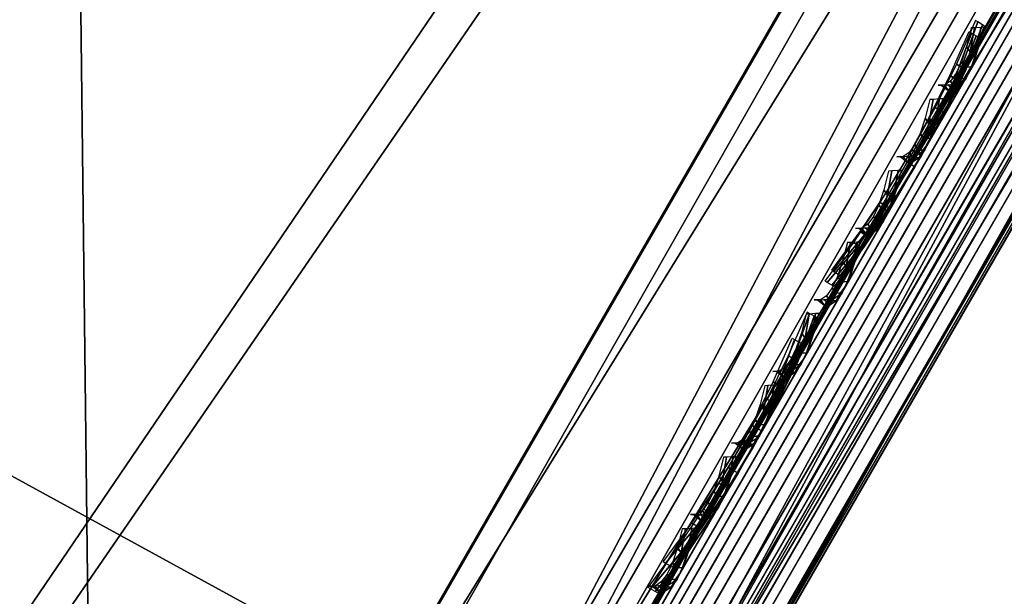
# Model space of a CAD drawing. Header units: inches. Extents: x 0 to 31.9, y -32.8 to 0.
# Tile 163 of 256: x 27.06 to 27.854, y -15.792 to -15.327. Entities that reach past the tile are written whole.
import ezdxf

# ---------------------------------------------------------------- set-up
doc = ezdxf.new("R2010")
doc.units = ezdxf.units.IN
doc.header["$LTSCALE"] = 0.03937
doc.header["$MEASUREMENT"] = 0
for name, color, linetype in [('A-FURN-3-ST', 151, 'Continuous'), ('A-FURN-3-ST-BK', 151, 'Continuous'), ('A-FURN-3-ST-SEAM', 250, 'Continuous'), ('A-FURN-3-STITCH', 15, 'Continuous')]:
    doc.layers.add(name, color=color, linetype=linetype)

msp = doc.modelspace()

# ---------------------------------------------------------------- meshes
at = {"layer": 'A-FURN-3-ST'}
mesh = msp.add_polyface(dxfattribs=at)
corners = [(29.45009, -12.74204, 5.25), (18.12012, -32.36614, 5.25), (29.42109, -12.7253, 5.125), (18.09111, -32.34939, 5.125), (29.34184, -12.67954, 5.03349), (18.01187, -32.30364, 5.03349), (29.23359, -12.61704, 5), (17.90361, -32.24114, 5), (29.03626, -12.9584, 17.97889), (28.9292, -13.14426, 18), (29.08348, -12.98705, 17.97286), (29.03745, -13.20676, 17.96651), (29.18234, -13.05921, 17.90714), (29.1167, -13.25251, 17.875), (29.20182, -13.07731, 17.87729), (29.22556, -13.10666, 17.80915), (29.30825, -12.98772, 17.68529), (29.31245, -12.95615, 17.75642), (29.22858, -13.12572, 17.73368), (29.14571, -13.26926, 17.75), (18.20362, -31.72151, 18), (18.31187, -31.78401, 17.96651), (18.39112, -31.82976, 17.875), (18.42013, -31.84651, 17.75), (16.42456, -31.44551, 5), (27.33282, -11.57629, 5), (14.91024, -30.71927, 5), (25.39506, -10.60615, 5), (23.42292, -9.70796, 5), (13.36389, -30.06396, 5), (21.41908, -8.88292, 5), (11.78885, -29.48099, 5), (19.38624, -8.13215, 5), (10.18849, -28.97162, 5), (17.32716, -7.45666, 5), (15.24463, -6.85738, 5), (8.56625, -28.53695, 5), (13.14146, -6.33511, 5), (29.5751, -12.52554, 5.50019), (17.99512, -32.58265, 5.5), (29.57071, -12.53313, 16.90065), (17.99512, -32.58265, 16.9), (29.38171, -12.86048, 17.60687), (13.87486, -29.93012, 17.96252), (15.15949, -30.17348, 18), (13.58689, -29.50693, 18), (12.42529, -29.37113, 17.96252), (11.98509, -28.91399, 18), (12.33512, -29.62063, 17.85263), (13.77416, -30.17557, 17.85263), (13.29315, -30.24174, 5.03806), (11.7265, -29.66189, 5.03806), (16.6995, -30.9122, 18), (27.04836, -12.11451, 18), (25.13092, -11.15464, 18), (23.17948, -10.26594, 18), (21.19667, -9.44961, 18), (19.18518, -8.70676, 18), (10.35753, -28.39593, 18), (17.14772, -8.03839, 18), (8.7077, -27.95386, 18), (15.08707, -7.44541, 18), (13.006, -6.92861, 18)]
mesh.append_faces([[corners[k] for k in face] for face in [(0, 1, 2), (2, 1, 3), (2, 3, 4), (4, 3, 5), (4, 5, 6), (6, 5, 7), (8, 9, 10), (10, 9, 11), (10, 11, 12), (12, 11, 13), (12, 13, 14), (14, 13, 15), (16, 17, 18), (18, 17, 15), (18, 15, 19), (19, 15, 13), (9, 20, 11), (11, 20, 21), (11, 21, 13), (13, 21, 22), (13, 22, 19), (19, 22, 23), (7, 24, 6), (6, 24, 25), (25, 24, 26), (25, 26, 27), (27, 26, 28), (28, 26, 29), (28, 29, 30), (30, 29, 31), (30, 31, 32), (32, 31, 33), (32, 33, 34), (34, 33, 35), (35, 36, 37), (0, 38, 1), (1, 38, 39), (38, 40, 39), (39, 40, 41), (41, 40, 19), (41, 19, 23), (19, 42, 16), (16, 18, 19), (43, 44, 45), (43, 45, 46), (46, 45, 47), (48, 49, 43, 46), (29, 50, 31), (31, 50, 51), (20, 9, 52), (52, 9, 53), (52, 53, 44), (44, 53, 54), (44, 54, 45), (45, 54, 55), (45, 55, 56), (45, 56, 47), (47, 56, 57), (47, 57, 58), (58, 57, 59), (60, 59, 61), (60, 61, 62)]])
at = {"layer": 'A-FURN-3-ST-BK'}
mesh = msp.add_polyface(dxfattribs=at)
corners = [(26.09215, -9.8386, 32.96592), (28.0999, -10.44137, 33), (26.25231, -9.50768, 33), (24.22504, -8.97423, 32.96592), (24.37374, -8.63801, 33), (24.08141, -9.299, 32.86484), (25.93746, -10.15824, 32.86484), (27.76289, -11.08073, 32.86484), (27.92847, -10.76659, 32.96592), (23.94775, -9.60123, 32.70022), (25.79349, -10.45571, 32.70022), (27.60879, -11.37308, 32.70022), (23.8286, -9.87065, 32.47764), (25.66516, -10.72087, 32.47764), (27.47143, -11.63367, 32.47764), (23.72803, -10.09805, 32.20472), (25.55684, -10.94469, 32.20472), (27.35548, -11.85364, 32.20472), (23.64947, -10.2757, 31.89073), (25.47222, -11.11953, 31.89073), (27.26491, -12.02547, 31.89073), (25.15169, -11.11321, 31.54639), (27.07079, -12.07396, 31.54639), (29.62048, -7.58156, 5), (25.98434, -10.0571, 5), (24.1251, -9.19645, 5), (27.12011, -16.27989, 18.6366), (25.35764, -15.31552, 18.6366), (23.56094, -14.41655, 18.6366), (28.9292, -13.14426, 18), (25.58156, -14.88984, 18), (23.76892, -13.98286, 18), (27.04836, -12.11451, 18), (21.92418, -13.1431, 18), (25.13092, -11.15464, 18), (27.69214, -11.21018, 16.90085), (27.54495, -11.17538, 17.18538), (25.87151, -10.2902, 16.90085), (25.59201, -10.19758, 17.18538), (24.02035, -9.43328, 16.90085), (27.49318, -11.27243, 17.45049), (25.54397, -10.29653, 17.45049), (23.56018, -9.39299, 17.45049), (23.60443, -9.29229, 17.18538), (27.41132, -11.42691, 17.67812), (25.46798, -10.45397, 17.67812), (27.18112, -11.86282, 17.96255), (25.25422, -10.89817, 17.96255), (27.3049, -11.62828, 17.85277), (25.36916, -10.65919, 17.85277), (27.69635, -11.20227, 5.24981), (25.87543, -10.28214, 5.24981), (24.02399, -9.42509, 5.24981), (27.81292, -10.9811, 5), (27.62538, -11.0237, 5.03346), (25.66668, -10.04298, 5.03346), (27.58292, -11.10475, 5.12489), (25.62723, -10.12554, 5.12489), (23.63684, -9.21895, 5.12489), (23.67323, -9.135, 5.03346)]
mesh.append_faces([[corners[k] for k in face] for face in [(0, 1, 2), (0, 2, 3), (3, 2, 4), (3, 5, 6, 0), (0, 6, 7, 8), (5, 9, 10, 6), (6, 10, 11, 7), (9, 12, 13, 10), (10, 13, 14, 11), (12, 15, 16, 13), (13, 16, 17, 14), (15, 18, 19, 16), (16, 19, 20, 17), (18, 21, 19), (19, 21, 22), (19, 22, 20), (23, 24, 25), (26, 22, 27), (27, 22, 21), (27, 21, 28), (29, 30, 31), (29, 31, 32), (32, 33, 34), (35, 36, 37), (37, 36, 38), (37, 38, 39), (36, 40, 41, 38), (38, 41, 42, 43), (40, 44, 45, 41), (46, 32, 47), (47, 32, 34), (48, 46, 47, 49), (45, 44, 48, 49), (50, 35, 51), (51, 35, 37), (51, 37, 52), (52, 37, 39), (53, 54, 24), (24, 54, 55), (24, 55, 25), (54, 56, 57, 55), (55, 57, 58, 59), (50, 51, 56), (56, 51, 57), (51, 52, 57)]])
mesh = msp.add_polyface(dxfattribs=at)
corners = [(29.00982, -13.00655, 31.84905), (28.95326, -13.10465, 31.54639), (29.06036, -13.02908, 31.84635), (29.07741, -13.13874, 31.53715), (29.19567, -13.03695, 31.81782), (29.20028, -13.10809, 31.51216), (29.23177, -13.026, 31.80491), (29.29348, -12.98918, 31.77549), (29.36668, -12.86237, 32.03177), (29.30773, -12.89438, 32.07092), (29.4088, -12.81357, 31.98843), (29.33866, -12.93506, 31.74292), (29.28912, -13.02086, 31.47809), (29.1402, -12.89065, 32.12605), (29.19154, -12.6914, 32.38068), (29.08991, -12.86766, 32.12963), (29.27285, -12.90322, 32.0881), (29.40414, -12.72735, 32.30895), (29.37079, -12.7335, 32.32995), (28.2617, -14.70648, 25.06304), (28.32525, -14.66627, 25.04412), (28.22458, -14.719, 25.07139), (28.08754, -14.7145, 25.08974), (29.13993, -12.78009, 17.91635), (29.18881, -12.80555, 17.92213), (29.03662, -12.95862, 17.97881), (29.08494, -12.98512, 17.9849), (28.9292, -13.14426, 18), (29.03745, -13.20676, 18.03349), (29.19674, -13.03457, 18.0507), (29.1167, -13.25251, 18.125), (29.22207, -13.04235, 18.08048), (29.25932, -13.04823, 18.14858), (29.33498, -12.84689, 18.0122), (29.3787, -12.84147, 18.07633), (29.40389, -12.82207, 18.14734), (29.27732, -13.04131, 18.224), (29.14571, -13.26926, 18.25), (29.30682, -12.84404, 17.98414), (27.54715, -15.97106, 18.125), (27.4679, -15.9253, 18.03349), (29.52053, -12.62005, 18.02264), (27.57615, -15.9878, 18.25), (29.49781, -12.65939, 32.2081), (27.07079, -12.07396, 31.54639), (27.12011, -16.27989, 18.6366)]
mesh.append_faces([[corners[k] for k in face] for face in [(0, 1, 2), (2, 1, 3), (2, 3, 4), (4, 3, 5), (4, 5, 6), (6, 5, 7), (6, 7, 8, 9), (10, 8, 11), (11, 8, 7), (11, 7, 12), (12, 7, 5), (13, 14, 15), (13, 15, 2), (2, 15, 0), (13, 2, 4, 16), (16, 4, 6, 9), (16, 9, 17, 18), (19, 20, 5), (5, 20, 12), (21, 5, 3), (22, 3, 1), (23, 24, 25), (25, 24, 26), (25, 26, 27), (27, 26, 28), (28, 26, 29), (28, 29, 30), (30, 29, 31), (30, 31, 32), (32, 31, 33, 34), (34, 35, 32), (32, 35, 36), (32, 36, 37), (37, 30, 32), (38, 33, 31, 29), (24, 38, 29, 26), (30, 39, 28), (28, 40, 27), (41, 12, 35), (35, 12, 36), (36, 12, 37), (37, 12, 42), (12, 43, 10), (10, 11, 12), (1, 44, 45)]])
mesh = msp.add_polyface(dxfattribs=at)
corners = [(28.95326, -13.10465, 31.54639), (27.12011, -16.27989, 18.6366), (28.08754, -14.7145, 25.08974), (27.24424, -16.31395, 18.62735), (28.22458, -14.719, 25.07139), (27.36709, -16.28329, 18.60236), (28.2617, -14.70648, 25.06304), (28.32525, -14.66627, 25.04412), (29.28912, -13.02086, 31.47809), (27.45591, -16.19608, 18.5683), (29.20028, -13.10809, 31.51216), (29.07741, -13.13874, 31.53715), (29.14571, -13.26926, 18.25), (27.57615, -15.9878, 18.25), (29.1167, -13.25251, 18.125), (27.54715, -15.97106, 18.125), (29.03745, -13.20676, 18.03349), (27.4679, -15.9253, 18.03349), (28.9292, -13.14426, 18), (27.35965, -15.8628, 18), (27.35108, -15.98835, 18.01936), (27.46399, -16.03581, 18.08467), (27.48984, -16.0427, 18.11424), (27.52825, -16.04653, 18.18181), (27.49285, -16.10788, 18.20741), (27.44696, -16.11709, 18.14529), (27.46134, -16.16248, 18.24859), (27.40879, -16.18329, 18.19523), (27.43533, -16.20755, 18.30302), (27.3773, -16.23792, 18.26122), (27.41628, -16.24057, 18.36794), (27.35423, -16.27795, 18.33992), (27.40513, -16.25988, 18.43985), (27.34073, -16.30136, 18.42709), (27.40251, -16.26442, 18.51495), (27.45329, -16.20061, 18.45397), (27.52045, -16.08428, 18.2762), (27.47642, -16.16055, 18.34929), (27.29776, -16.08112, 18.05801), (27.41785, -16.11591, 18.11811), (27.37678, -16.1872, 18.17188), (27.34289, -16.24602, 18.24292)]
mesh.append_faces([[corners[k] for k in face] for face in [(0, 1, 2), (2, 1, 3), (2, 3, 4), (4, 3, 5), (4, 5, 6), (6, 5, 7), (8, 7, 9), (9, 7, 5), (6, 10, 4), (4, 11, 2), (12, 13, 14), (14, 13, 15), (16, 15, 17), (18, 17, 19), (20, 19, 17), (20, 17, 21), (21, 17, 15), (21, 15, 22), (22, 15, 23), (22, 23, 24, 25), (25, 24, 26, 27), (27, 26, 28, 29), (29, 28, 30, 31), (31, 30, 32, 33), (5, 34, 9), (9, 34, 35), (35, 34, 32), (35, 32, 30), (15, 13, 23), (23, 13, 36), (23, 36, 24), (24, 36, 26), (36, 37, 26), (26, 37, 28), (28, 37, 30), (30, 37, 35), (38, 20, 21, 39), (39, 21, 22, 25), (27, 40, 39, 25), (40, 27, 29, 41), (13, 8, 9), (13, 9, 36), (36, 9, 37), (37, 9, 35)]])
mesh = msp.add_polyface(dxfattribs=at)
corners = [(27.30266, -15.96204, 18.01331), (27.35965, -15.8628, 18), (27.35108, -15.98835, 18.01936), (27.34073, -16.30136, 18.42709), (27.40513, -16.25988, 18.43985), (27.40251, -16.26442, 18.51495), (27.33756, -16.30687, 18.51812), (27.36709, -16.28329, 18.60236), (27.30012, -16.32026, 18.51951), (27.24424, -16.31395, 18.62735), (27.16167, -16.31788, 18.52259), (27.12011, -16.27989, 18.6366), (27.1109, -16.29593, 18.52288), (27.16562, -16.31102, 18.40912), (27.11489, -16.28897, 18.40795), (27.18241, -16.2818, 18.30049), (27.1319, -16.25936, 18.29791), (27.21112, -16.23185, 18.20241), (27.16097, -16.20874, 18.19858), (27.25029, -16.1637, 18.1202), (27.20063, -16.13968, 18.11535), (27.29776, -16.08112, 18.05801), (27.24868, -16.05601, 18.0524), (27.37678, -16.1872, 18.17188), (27.41785, -16.11591, 18.11811), (27.34289, -16.24602, 18.24292), (27.3773, -16.23792, 18.26122), (27.35423, -16.27795, 18.33992), (27.31806, -16.28912, 18.32766), (27.30354, -16.31433, 18.4215), (25.58156, -14.88984, 18), (25.49764, -15.04973, 18.03375), (23.76892, -13.98286, 18), (25.35764, -15.31552, 18.6366), (23.55381, -14.43184, 18.45367), (25.34998, -15.33055, 18.45367), (25.37349, -15.28604, 18.277), (25.42502, -15.18802, 18.13043), (28.9292, -13.14426, 18)]
mesh.append_faces([[corners[k] for k in face] for face in [(0, 1, 2), (3, 4, 5, 6), (6, 5, 7), (6, 7, 8), (8, 7, 9), (8, 9, 10), (10, 9, 11), (10, 11, 12), (10, 12, 13), (13, 12, 14), (13, 14, 15), (15, 14, 16), (15, 16, 17), (17, 16, 18), (17, 18, 19), (19, 18, 20), (19, 20, 21), (21, 20, 22), (21, 22, 2), (2, 22, 0), (23, 19, 21, 24), (25, 26, 27, 28), (28, 27, 3, 29), (29, 3, 6, 8), (19, 23, 25, 17), (17, 25, 28, 15), (15, 28, 29, 13), (13, 29, 8, 10), (1, 0, 30), (30, 0, 31), (30, 31, 32), (33, 34, 35), (33, 35, 12), (12, 35, 36), (12, 36, 14), (14, 36, 16), (16, 36, 37), (16, 37, 18), (18, 37, 20), (20, 37, 22), (22, 37, 31), (22, 31, 0), (12, 11, 33), (1, 30, 38)]])
at = {"layer": 'A-FURN-3-ST-SEAM'}
mesh = msp.add_polyface(dxfattribs=at)
corners = [(25.5664, -19.45856, 17.92169), (25.57061, -19.46099, 17.90452), (29.14575, -13.26867, 17.90452), (29.14154, -13.26624, 17.92169), (29.23728, -13.11013, 17.88753), (29.23464, -13.10499, 17.90441), (29.30261, -12.95183, 17.79153), (29.32593, -12.9534, 17.81756), (29.23428, -13.11213, 17.87012), (29.21356, -13.10606, 17.8426), (29.14437, -13.26787, 17.88681), (29.1262, -13.25738, 17.85881), (25.56923, -19.46019, 17.88681), (25.55106, -19.4497, 17.85881), (25.52175, -19.43278, 17.85046), (25.50727, -19.42442, 17.85626), (29.08241, -13.2321, 17.85626), (29.09689, -13.24046, 17.85046), (29.16954, -13.08118, 17.84008), (29.18349, -13.09046, 17.83438), (29.25835, -12.92736, 17.78915), (29.27176, -12.93757, 17.78376), (29.24315, -12.90738, 17.81367), (29.24848, -12.91688, 17.79962), (29.15863, -13.07251, 17.85115), (29.1519, -13.06544, 17.86601), (29.07047, -13.2252, 17.86752), (29.06236, -13.22052, 17.88263), (25.49533, -19.41753, 17.86752), (25.48722, -19.41285, 17.88263), (21.90909, -25.60345, 17.9), (25.48423, -19.41112, 17.9), (29.05937, -13.2188, 17.9), (29.15039, -13.06114, 17.88312), (29.24335, -12.90014, 17.82983), (29.33107, -12.75511, 17.72231), (29.28192, -12.90235, 17.87367), (29.26678, -12.89707, 17.86609), (29.17028, -13.0642, 17.92143), (29.18467, -13.07079, 17.92944), (29.07561, -13.22817, 17.939), (29.08925, -13.23605, 17.94716), (25.50047, -19.4205, 17.939), (25.51411, -19.42837, 17.94716), (29.25417, -12.89552, 17.85357), (29.15893, -13.06048, 17.90819), (29.06549, -13.22233, 17.92554), (25.49035, -19.41465, 17.92554), (21.91521, -25.60698, 17.92554), (25.53706, -19.44162, 17.85149), (29.1122, -13.2493, 17.85149), (29.1989, -13.09913, 17.83539), (29.28726, -12.94609, 17.78471), (25.55739, -19.45336, 17.93618), (29.13253, -13.26103, 17.93618), (29.22695, -13.09751, 17.91865), (25.54448, -19.44591, 17.94586), (29.11963, -13.25358, 17.94586), (29.21492, -13.08853, 17.92817), (29.32317, -12.93083, 17.86346), (29.31205, -12.9203, 17.87246)]
mesh.append_faces([[corners[k] for k in face] for face in [(0, 1, 2, 3), (3, 2, 4, 5), (6, 7, 8, 9), (9, 8, 10, 11), (11, 10, 12, 13), (14, 15, 16, 17), (17, 16, 18, 19), (19, 18, 20, 21), (22, 23, 24, 25), (25, 24, 26, 27), (27, 26, 28, 29), (29, 30, 31), (29, 31, 27), (27, 31, 32), (27, 32, 25), (25, 32, 33), (25, 33, 22), (22, 33, 34), (22, 34, 35), (36, 37, 38, 39), (39, 38, 40, 41), (41, 40, 42, 43), (37, 44, 45, 38), (38, 45, 46, 40), (40, 46, 47, 42), (44, 34, 45), (45, 34, 33), (45, 33, 46), (46, 33, 32), (46, 32, 47), (47, 32, 31), (47, 31, 48), (15, 28, 26, 16), (16, 26, 24, 18), (18, 24, 23, 20), (49, 14, 17, 50), (50, 17, 19, 51), (51, 19, 21, 52), (13, 49, 50, 11), (11, 50, 51, 9), (9, 51, 52, 6), (1, 12, 10, 2), (2, 10, 8, 4), (53, 0, 3, 54), (54, 3, 5, 55), (56, 53, 54, 57), (57, 54, 55, 58), (58, 55, 59, 60), (43, 56, 57, 41), (41, 57, 58, 39), (39, 58, 60, 36)]])
mesh = msp.add_polyface(dxfattribs=at)
corners = [(29.15736, -13.07471, 31.5102), (29.17471, -13.07223, 31.50712), (27.95259, -15.18901, 22.90059), (27.93523, -15.1915, 22.90367), (28.54729, -14.13138, 18.13248), (28.55923, -14.13827, 18.14374), (29.08241, -13.2321, 18.14374), (29.07047, -13.2252, 18.13248), (29.1122, -13.2493, 18.14851), (29.09689, -13.24046, 18.14954), (28.57371, -14.14663, 18.14954), (28.58902, -14.15547, 18.14851), (27.98467, -15.20224, 22.89929), (27.96985, -15.19254, 22.89901), (29.19198, -13.07576, 31.50554), (29.2068, -13.08545, 31.50582), (29.21727, -13.09963, 31.50782), (27.99514, -15.21642, 22.90129), (28.60302, -14.16355, 18.14119), (29.1262, -13.25738, 18.14119), (29.21952, -13.14088, 18.08622), (29.21924, -13.13819, 18.10379), (29.14437, -13.26787, 18.11319), (29.14575, -13.26867, 18.09548), (28.62119, -14.17404, 18.11319), (28.62257, -14.17484, 18.09548), (27.99271, -15.26579, 22.91378), (27.99984, -15.25024, 22.90894), (29.22197, -13.13345, 31.51547), (29.21484, -13.149, 31.52031), (29.20237, -13.16088, 31.525), (27.98025, -15.27766, 22.91847), (28.61836, -14.17241, 18.07831), (29.14154, -13.26624, 18.07831), (29.21426, -13.14029, 18.06918), (29.07561, -13.22817, 18.061), (29.08925, -13.23605, 18.05284), (28.56608, -14.14222, 18.05284), (28.55243, -14.13435, 18.061), (27.90599, -15.25402, 22.9232), (27.91571, -15.26869, 22.92543), (29.13784, -13.1519, 31.53196), (29.12812, -13.13723, 31.52973), (29.12447, -13.12017, 31.52605), (27.90234, -15.23696, 22.91952), (28.54231, -14.1285, 18.07446), (29.06549, -13.22233, 18.07446), (29.05937, -13.2188, 18.1), (28.53619, -14.12497, 18.1), (27.48984, -15.93731, 18.1), (27.90851, -15.21215, 22.91254), (29.13064, -13.09536, 31.51907), (29.06236, -13.22052, 18.11737), (28.53918, -14.12669, 18.11737), (27.49283, -15.93904, 18.11737), (27.91985, -15.19941, 22.9078), (29.14198, -13.08262, 31.51433), (29.16883, -13.16835, 31.5316), (27.94671, -15.28514, 22.92507), (28.59645, -14.15976, 18.05414), (29.11963, -13.25358, 18.05414), (29.18639, -13.16774, 31.52896), (27.96427, -15.28453, 22.92243), (28.60935, -14.16721, 18.06382), (29.13253, -13.26103, 18.06382), (29.19085, -13.13022, 18.0452), (29.20435, -13.13663, 18.0548), (29.20279, -13.12471, 18.13157), (27.50094, -15.94372, 18.13248)]
mesh.append_faces([[corners[k] for k in face] for face in [(0, 1, 2, 3), (4, 5, 6, 7), (8, 9, 10, 11), (12, 13, 14, 15), (15, 16, 17, 12), (11, 18, 19, 8), (20, 21, 22, 23), (23, 22, 24, 25), (26, 27, 28, 29), (29, 30, 31, 26), (25, 32, 33, 23), (23, 33, 34, 20), (35, 36, 37, 38), (39, 40, 41, 42), (42, 43, 44, 39), (38, 45, 46, 35), (47, 46, 48), (48, 46, 45), (48, 45, 49), (50, 44, 51), (51, 44, 43), (52, 47, 53), (53, 47, 48), (53, 48, 54), (55, 50, 56), (56, 50, 51), (57, 41, 40, 58), (59, 37, 36, 60), (61, 57, 58, 62), (63, 59, 60, 64), (64, 60, 65, 66), (30, 61, 62, 31), (32, 63, 64, 33), (33, 64, 66, 34), (16, 28, 27, 17), (18, 24, 22, 19), (19, 22, 21, 67), (1, 14, 13, 2), (5, 10, 9, 6), (56, 0, 3, 55), (54, 68, 4, 53), (53, 4, 7, 52)]])
mesh = msp.add_polyface(dxfattribs=at)
corners = [(27.93523, -15.1915, 22.90367), (27.95259, -15.18901, 22.90059), (27.34152, -16.24741, 18.59733), (27.32417, -16.24989, 18.6004), (27.45942, -16.01562, 18.14201), (27.47264, -16.02031, 18.15297), (27.51288, -15.95062, 18.14374), (27.50094, -15.94372, 18.13248), (28.55923, -14.13827, 18.14374), (28.54729, -14.13138, 18.13248), (28.58902, -14.15547, 18.14851), (28.57371, -14.14663, 18.14954), (27.52735, -15.95897, 18.14954), (27.54267, -15.96782, 18.14851), (27.48777, -16.02754, 18.15862), (27.50297, -16.03658, 18.15762), (27.37361, -16.26063, 18.59602), (27.35879, -16.25094, 18.59574), (27.96985, -15.19254, 22.89901), (27.98467, -15.20224, 22.89929), (27.99514, -15.21642, 22.90129), (27.38408, -16.27482, 18.59803), (27.51613, -16.04609, 18.15049), (27.55666, -15.97589, 18.14119), (28.60302, -14.16355, 18.14119), (28.62257, -14.17484, 18.09548), (28.62119, -14.17404, 18.11319), (27.57483, -15.98638, 18.11319), (27.57621, -15.98718, 18.09548), (27.38165, -16.32418, 18.61051), (27.38878, -16.30863, 18.60568), (27.99984, -15.25024, 22.90894), (27.99271, -15.26579, 22.91378), (27.98025, -15.27766, 22.91847), (27.36918, -16.33606, 18.6152), (27.57201, -15.98475, 18.07831), (28.61836, -14.17241, 18.07831), (28.55243, -14.13435, 18.061), (28.56608, -14.14222, 18.05284), (27.51972, -15.95457, 18.05284), (27.50608, -15.94669, 18.061), (27.46921, -16.04205, 18.06443), (27.45649, -16.03258, 18.07238), (27.29493, -16.31241, 18.61993), (27.30464, -16.32708, 18.62216), (27.91571, -15.26869, 22.92543), (27.90599, -15.25402, 22.9232), (27.90234, -15.23696, 22.91952), (27.29128, -16.29535, 18.61626), (27.44789, -16.0241, 18.08549), (27.49595, -15.94084, 18.07446), (28.54231, -14.1285, 18.07446), (27.48984, -15.93731, 18.1), (27.44466, -16.01556, 18.11036), (27.29744, -16.27055, 18.60928), (27.90851, -15.21215, 22.91254), (27.49283, -15.93904, 18.11737), (28.53619, -14.12497, 18.1), (27.44961, -16.0139, 18.12728), (27.30879, -16.2578, 18.60453), (27.91985, -15.19941, 22.9078), (27.94671, -15.28514, 22.92507), (27.33564, -16.34353, 18.62181), (27.55009, -15.9721, 18.05414), (28.59645, -14.15976, 18.05414), (27.96427, -15.28453, 22.92243), (27.3532, -16.34292, 18.61916), (27.563, -15.97955, 18.06382), (28.60935, -14.16721, 18.06382)]
mesh.append_faces([[corners[k] for k in face] for face in [(0, 1, 2, 3), (4, 5, 6, 7), (7, 6, 8, 9), (10, 11, 12, 13), (13, 12, 14, 15), (16, 17, 18, 19), (19, 20, 21, 16), (15, 22, 23, 13), (13, 23, 24, 10), (25, 26, 27, 28), (29, 30, 31, 32), (32, 33, 34, 29), (28, 35, 36, 25), (37, 38, 39, 40), (40, 39, 41, 42), (43, 44, 45, 46), (46, 47, 48, 43), (42, 49, 50, 40), (40, 50, 51, 37), (52, 51, 50), (52, 50, 53), (53, 50, 49), (54, 48, 55), (55, 48, 47), (56, 57, 52), (56, 52, 58), (58, 52, 53), (59, 54, 60), (60, 54, 55), (61, 45, 44, 62), (63, 39, 38, 64), (65, 61, 62, 66), (67, 63, 64, 68), (33, 65, 66, 34), (35, 67, 68, 36), (20, 31, 30, 21), (23, 27, 26, 24), (1, 18, 17, 2), (5, 14, 12, 6), (6, 12, 11, 8), (60, 0, 3, 59), (58, 4, 7, 56)]])
at = {"layer": 'A-FURN-3-STITCH'}
mesh = msp.add_polymesh((7, 4), dxfattribs=at)
for k, corner in enumerate([(27.71477, -15.52914, 17.95579), (27.71661, -15.53023, 17.9543), (27.72032, -15.53243, 17.95138), (27.72219, -15.53354, 17.94995), (27.7377, -15.49798, 17.96146), (27.74178, -15.50029, 17.96373), (27.74549, -15.50249, 17.96081), (27.74512, -15.50238, 17.95562), (27.75938, -15.46559, 17.96462), (27.76345, -15.4679, 17.96689), (27.76716, -15.4701, 17.96397), (27.7668, -15.46999, 17.95878), (27.77967, -15.43217, 17.96524), (27.78374, -15.43448, 17.96751), (27.78745, -15.43668, 17.96459), (27.78709, -15.43657, 17.9594), (27.79844, -15.39793, 17.96332), (27.80252, -15.40024, 17.96559), (27.80623, -15.40244, 17.96267), (27.80586, -15.40232, 17.95748), (27.8156, -15.36307, 17.95887), (27.81967, -15.36538, 17.96114), (27.82338, -15.36758, 17.95822), (27.82301, -15.36747, 17.95303), (27.83101, -15.32782, 17.95192), (27.83289, -15.32893, 17.9505), (27.8366, -15.33113, 17.94758), (27.83843, -15.33221, 17.94608)]):
    mesh.set_mesh_vertex(divmod(k, 4), corner)
mesh = msp.add_polymesh((7, 4), dxfattribs=at)
for k, corner in enumerate([(27.71708, -15.54239, 18.05261), (27.7152, -15.5413, 18.05117), (27.71147, -15.53915, 18.04825), (27.70961, -15.53808, 18.04677), (27.73996, -15.51132, 18.04627), (27.74028, -15.51151, 18.04107), (27.73654, -15.50935, 18.03815), (27.73249, -15.50701, 18.04043), (27.7616, -15.47898, 18.04243), (27.76193, -15.47917, 18.03724), (27.75819, -15.47702, 18.03432), (27.75413, -15.47467, 18.03659), (27.78188, -15.44558, 18.04113), (27.78221, -15.44577, 18.03594), (27.77847, -15.44361, 18.03302), (27.77442, -15.44127, 18.03529), (27.80068, -15.41131, 18.04237), (27.801, -15.4115, 18.03718), (27.79726, -15.40934, 18.03426), (27.79321, -15.407, 18.03653), (27.81786, -15.37639, 18.04614), (27.81818, -15.37658, 18.04095), (27.81445, -15.37443, 18.03803), (27.81039, -15.37208, 18.0403), (27.83334, -15.34103, 18.05242), (27.8315, -15.33997, 18.05092), (27.82776, -15.33782, 18.048), (27.82587, -15.33673, 18.04658)]):
    mesh.set_mesh_vertex(divmod(k, 4), corner)
mesh = msp.add_polymesh((7, 4), dxfattribs=at)
for k, corner in enumerate([(27.80088, -15.37999, 22.37249), (27.80346, -15.37981, 22.37215), (27.80861, -15.37951, 22.37148), (27.81119, -15.37938, 22.37114), (27.80592, -15.37982, 22.41126), (27.80887, -15.38408, 22.41179), (27.81403, -15.38377, 22.41111), (27.81623, -15.37921, 22.40992), (27.81077, -15.37658, 22.44993), (27.81372, -15.38084, 22.45045), (27.81887, -15.38053, 22.44978), (27.82108, -15.37597, 22.44858), (27.81539, -15.3703, 22.48824), (27.81834, -15.37456, 22.48877), (27.82349, -15.37426, 22.4881), (27.8257, -15.36969, 22.4869), (27.81975, -15.36103, 22.52598), (27.8227, -15.36528, 22.5265), (27.82786, -15.36498, 22.52583), (27.83006, -15.36041, 22.52464), (27.82383, -15.3488, 22.56289), (27.82679, -15.35306, 22.56342), (27.83194, -15.35275, 22.56275), (27.83414, -15.34819, 22.56155), (27.82761, -15.33371, 22.59877), (27.83019, -15.33361, 22.59844), (27.83535, -15.3333, 22.59777), (27.83792, -15.3331, 22.59743)]):
    mesh.set_mesh_vertex(divmod(k, 4), corner)
mesh = msp.add_polymesh((7, 4), dxfattribs=at)
for k, corner in enumerate([(27.76755, -15.43772, 22.13776), (27.77013, -15.43754, 22.13742), (27.77528, -15.43724, 22.13675), (27.77786, -15.43711, 22.13642), (27.77259, -15.43755, 22.17654), (27.77554, -15.44181, 22.17706), (27.7807, -15.4415, 22.17639), (27.7829, -15.43694, 22.1752), (27.77744, -15.43431, 22.2152), (27.78039, -15.43857, 22.21573), (27.78554, -15.43826, 22.21506), (27.78775, -15.4337, 22.21386), (27.78206, -15.42803, 22.25352), (27.78501, -15.43229, 22.25404), (27.79016, -15.43199, 22.25337), (27.79237, -15.42742, 22.25218), (27.78642, -15.41876, 22.29125), (27.78937, -15.42301, 22.29178), (27.79453, -15.42271, 22.29111), (27.79673, -15.41814, 22.28991), (27.7905, -15.40653, 22.32817), (27.79345, -15.41079, 22.32869), (27.79861, -15.41049, 22.32802), (27.80081, -15.40592, 22.32683), (27.79428, -15.39144, 22.36404), (27.79686, -15.39134, 22.36372), (27.80202, -15.39103, 22.36305), (27.80459, -15.39083, 22.3627)]):
    mesh.set_mesh_vertex(divmod(k, 4), corner)
mesh = msp.add_polymesh((7, 4), dxfattribs=at)
for k, corner in enumerate([(27.73422, -15.49546, 21.90304), (27.7368, -15.49527, 21.9027), (27.74195, -15.49497, 21.90203), (27.74453, -15.49484, 21.9017), (27.73926, -15.49528, 21.94182), (27.74221, -15.49954, 21.94234), (27.74737, -15.49923, 21.94167), (27.74957, -15.49467, 21.94047), (27.74411, -15.49204, 21.98048), (27.74706, -15.4963, 21.981), (27.75221, -15.49599, 21.98033), (27.75442, -15.49143, 21.97914), (27.74872, -15.48576, 22.0188), (27.75168, -15.49002, 22.01932), (27.75683, -15.48972, 22.01865), (27.75903, -15.48515, 22.01745), (27.75309, -15.47649, 22.05653), (27.75604, -15.48074, 22.05705), (27.7612, -15.48044, 22.05638), (27.7634, -15.47587, 22.05519), (27.75717, -15.46426, 22.09345), (27.76012, -15.46852, 22.09397), (27.76528, -15.46822, 22.0933), (27.76748, -15.46365, 22.0921), (27.76095, -15.44917, 22.12932), (27.76353, -15.44907, 22.12899), (27.76869, -15.44876, 22.12832), (27.77126, -15.44856, 22.12798)]):
    mesh.set_mesh_vertex(divmod(k, 4), corner)
mesh = msp.add_polymesh((7, 4), dxfattribs=at)
for k, corner in enumerate([(27.70089, -15.55319, 21.66832), (27.70347, -15.553, 21.66798), (27.70862, -15.5527, 21.6673), (27.7112, -15.55257, 21.66697), (27.70593, -15.55301, 21.70709), (27.70888, -15.55727, 21.70761), (27.71404, -15.55696, 21.70694), (27.71624, -15.5524, 21.70575), (27.71078, -15.54977, 21.74576), (27.71373, -15.55403, 21.74628), (27.71888, -15.55373, 21.74561), (27.72109, -15.54916, 21.74441), (27.71539, -15.5435, 21.78407), (27.71835, -15.54775, 21.7846), (27.7235, -15.54745, 21.78393), (27.7257, -15.54288, 21.78273), (27.71976, -15.53422, 21.82181), (27.72271, -15.53848, 21.82233), (27.72786, -15.53817, 21.82166), (27.73007, -15.5336, 21.82046), (27.72384, -15.52199, 21.85872), (27.72679, -15.52625, 21.85925), (27.73195, -15.52595, 21.85858), (27.73415, -15.52138, 21.85738), (27.72762, -15.5069, 21.8946), (27.7302, -15.5068, 21.89427), (27.73536, -15.50649, 21.8936), (27.73793, -15.50629, 21.89325)]):
    mesh.set_mesh_vertex(divmod(k, 4), corner)
mesh = msp.add_polymesh((7, 4), dxfattribs=at)
for k, corner in enumerate([(27.57901, -15.76429, 17.95579), (27.58085, -15.76539, 17.9543), (27.58456, -15.76758, 17.95138), (27.58643, -15.76869, 17.94995), (27.60194, -15.73313, 17.96146), (27.60601, -15.73544, 17.96373), (27.60972, -15.73764, 17.96081), (27.60935, -15.73753, 17.95562), (27.62361, -15.70074, 17.96462), (27.62769, -15.70305, 17.96689), (27.6314, -15.70525, 17.96397), (27.63103, -15.70514, 17.95878), (27.6439, -15.66732, 17.96524), (27.64798, -15.66963, 17.96751), (27.65169, -15.67183, 17.96459), (27.65132, -15.67172, 17.9594), (27.66268, -15.63308, 17.96332), (27.66676, -15.63539, 17.96559), (27.67047, -15.63759, 17.96267), (27.6701, -15.63748, 17.95748), (27.67983, -15.59822, 17.95887), (27.68391, -15.60053, 17.96114), (27.68762, -15.60273, 17.95822), (27.68725, -15.60262, 17.95303), (27.69525, -15.56297, 17.95192), (27.69713, -15.56408, 17.9505), (27.70084, -15.56628, 17.94758), (27.70267, -15.56736, 17.94608)]):
    mesh.set_mesh_vertex(divmod(k, 4), corner)
mesh = msp.add_polymesh((7, 4), dxfattribs=at)
for k, corner in enumerate([(27.66756, -15.61092, 21.43359), (27.67013, -15.61074, 21.43325), (27.67529, -15.61043, 21.43258), (27.67787, -15.6103, 21.43225), (27.6726, -15.61074, 21.47237), (27.67555, -15.615, 21.47289), (27.68071, -15.61469, 21.47222), (27.68291, -15.61013, 21.47103), (27.67744, -15.6075, 21.51103), (27.6804, -15.61176, 21.51156), (27.68555, -15.61146, 21.51088), (27.68775, -15.60689, 21.50969), (27.68206, -15.60123, 21.54935), (27.68501, -15.60548, 21.54987), (27.69017, -15.60518, 21.5492), (27.69237, -15.60061, 21.54801), (27.68643, -15.59195, 21.58708), (27.68938, -15.59621, 21.58761), (27.69453, -15.5959, 21.58693), (27.69674, -15.59134, 21.58574), (27.69051, -15.57972, 21.624), (27.69346, -15.58398, 21.62452), (27.69862, -15.58368, 21.62385), (27.70082, -15.57911, 21.62266), (27.69429, -15.56463, 21.65987), (27.69687, -15.56453, 21.65955), (27.70202, -15.56422, 21.65888), (27.7046, -15.56402, 21.65853)]):
    mesh.set_mesh_vertex(divmod(k, 4), corner)
mesh = msp.add_polymesh((7, 4), dxfattribs=at)
for k, corner in enumerate([(27.5744, -15.78953, 18.05261), (27.57251, -15.78844, 18.05117), (27.56878, -15.78629, 18.04825), (27.56693, -15.78522, 18.04677), (27.59727, -15.75846, 18.04627), (27.59759, -15.75865, 18.04107), (27.59386, -15.75649, 18.03815), (27.5898, -15.75415, 18.04043), (27.61892, -15.72612, 18.04243), (27.61924, -15.72631, 18.03724), (27.61551, -15.72416, 18.03432), (27.61145, -15.72181, 18.03659), (27.6392, -15.69271, 18.04113), (27.63952, -15.6929, 18.03594), (27.63579, -15.69075, 18.03302), (27.63173, -15.68841, 18.03529), (27.65799, -15.65845, 18.04237), (27.65831, -15.65864, 18.03718), (27.65458, -15.65648, 18.03426), (27.65052, -15.65414, 18.03653), (27.67518, -15.62353, 18.04614), (27.6755, -15.62372, 18.04095), (27.67176, -15.62156, 18.03803), (27.66771, -15.61922, 18.0403), (27.69065, -15.58817, 18.05242), (27.68881, -15.58711, 18.05092), (27.68508, -15.58496, 18.048), (27.68318, -15.58386, 18.04658)]):
    mesh.set_mesh_vertex(divmod(k, 4), corner)
mesh = msp.add_polymesh((7, 4), dxfattribs=at)
for k, corner in enumerate([(27.63423, -15.66865, 21.19887), (27.6368, -15.66847, 21.19853), (27.64196, -15.66816, 21.19786), (27.64454, -15.66803, 21.19753), (27.63927, -15.66847, 21.23765), (27.64222, -15.67273, 21.23817), (27.64738, -15.67242, 21.2375), (27.64958, -15.66786, 21.2363), (27.64411, -15.66523, 21.27631), (27.64707, -15.66949, 21.27683), (27.65222, -15.66919, 21.27616), (27.65442, -15.66462, 21.27497), (27.64873, -15.65896, 21.31463), (27.65168, -15.66322, 21.31515), (27.65684, -15.66291, 21.31448), (27.65904, -15.65834, 21.31328), (27.6531, -15.64968, 21.35236), (27.65605, -15.65394, 21.35288), (27.6612, -15.65363, 21.35221), (27.66341, -15.64907, 21.35102), (27.65718, -15.63745, 21.38928), (27.66013, -15.64171, 21.3898), (27.66529, -15.64141, 21.38913), (27.66749, -15.63684, 21.38793), (27.66096, -15.62236, 21.42515), (27.66354, -15.62226, 21.42482), (27.66869, -15.62195, 21.42415), (27.67127, -15.62175, 21.42381)]):
    mesh.set_mesh_vertex(divmod(k, 4), corner)
mesh = msp.add_polymesh((7, 4), dxfattribs=at)
for k, corner in enumerate([(27.6009, -15.72638, 20.96415), (27.60347, -15.7262, 20.96381), (27.60863, -15.72589, 20.96313), (27.61121, -15.72577, 20.9628), (27.60594, -15.7262, 21.00292), (27.60889, -15.73046, 21.00344), (27.61404, -15.73015, 21.00277), (27.61625, -15.72559, 21.00158), (27.61078, -15.72296, 21.04159), (27.61373, -15.72722, 21.04211), (27.61889, -15.72692, 21.04144), (27.62109, -15.72235, 21.04024), (27.6154, -15.71669, 21.0799), (27.61835, -15.72095, 21.08043), (27.62351, -15.72064, 21.07975), (27.62571, -15.71608, 21.07856), (27.61977, -15.70741, 21.11764), (27.62272, -15.71167, 21.11816), (27.62787, -15.71136, 21.11749), (27.63008, -15.7068, 21.11629), (27.62385, -15.69519, 21.15455), (27.6268, -15.69944, 21.15508), (27.63196, -15.69914, 21.1544), (27.63416, -15.69457, 21.15321), (27.62763, -15.68009, 21.19043), (27.63021, -15.67999, 21.1901), (27.63536, -15.67968, 21.18943), (27.63794, -15.67948, 21.18908)]):
    mesh.set_mesh_vertex(divmod(k, 4), corner)
mesh = msp.add_polymesh((7, 4), dxfattribs=at)
for k, corner in enumerate([(27.56757, -15.78411, 20.72942), (27.57014, -15.78393, 20.72908), (27.5753, -15.78362, 20.72841), (27.57788, -15.7835, 20.72808), (27.57261, -15.78393, 20.7682), (27.57556, -15.78819, 20.76872), (27.58071, -15.78788, 20.76805), (27.58292, -15.78332, 20.76686), (27.57745, -15.78069, 20.80686), (27.5804, -15.78495, 20.80739), (27.58556, -15.78465, 20.80671), (27.58776, -15.78008, 20.80552), (27.58207, -15.77442, 20.84518), (27.58502, -15.77868, 20.8457), (27.59018, -15.77837, 20.84503), (27.59238, -15.77381, 20.84384), (27.58644, -15.76514, 20.88291), (27.58939, -15.7694, 20.88344), (27.59454, -15.76909, 20.88276), (27.59675, -15.76453, 20.88157), (27.59052, -15.75292, 20.91983), (27.59347, -15.75717, 20.92035), (27.59862, -15.75687, 20.91968), (27.60083, -15.7523, 20.91849), (27.5943, -15.73782, 20.9557), (27.59688, -15.73772, 20.95538), (27.60203, -15.73741, 20.95471), (27.60461, -15.73721, 20.95436)]):
    mesh.set_mesh_vertex(divmod(k, 4), corner)

doc.saveas('drawing.dxf')
